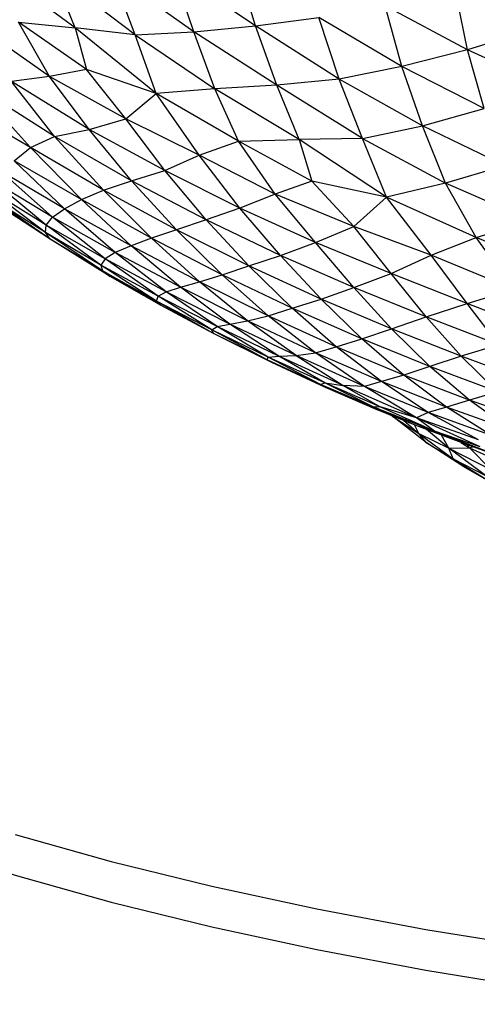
# Paper-space layout '_Dimétrica' of a CAD drawing. Header units: millimetres. Extents: x -212 to 188, y -228 to 468.
# Tile 2 of 24: x -76 to -55, y -226 to -180. Entities that reach past the tile are written whole.
import ezdxf

# ---------------------------------------------------------------- set-up
doc = ezdxf.new("R2010")
doc.units = ezdxf.units.MM

psp = doc.layouts.new('_Dimétrica')

# ---------------------------------------------------------------- linework, layer by layer
at = {"color": 7, "linetype": 'Continuous', "lineweight": 25}
for p, q in [((-73.29, -180.387), (-76.936, -177.66)), ((-64.936, -180.301), (-65.814, -177.391)), ((-70.509, -180.708), (-74.305, -177.836)), ((-73.29, -180.387), (-74.305, -177.836)), ((-67.784, -180.567), (-71.564, -177.91)), ((-70.509, -180.708), (-71.564, -177.91)), ((-64.936, -180.301), (-68.758, -177.733)), ((-67.784, -180.567), (-68.758, -177.733)), ((-55.115, -181.402), (-55.665, -178.666)), ((-55.115, -181.402), (-58.933, -179.376)), ((-58.154, -182.18), (-58.933, -179.376)), ((-64.936, -180.301), (-62.001, -179.904)), ((-58.154, -182.18), (-62.001, -179.904)), ((-61.051, -182.759), (-62.001, -179.904)), ((-74.469, -182.636), (-77.887, -180.239)), ((-75.908, -180.118), (-73.29, -180.387)), ((-72.767, -182.321), (-75.908, -180.118)), ((-74.469, -182.636), (-75.908, -180.118)), ((-70.509, -180.708), (-73.29, -180.387)), ((-69.53, -183.429), (-73.29, -180.387)), ((-73.29, -180.387), (-72.767, -182.321)), ((-67.784, -180.567), (-64.936, -180.301)), ((-61.051, -182.759), (-64.936, -180.301)), ((-63.946, -183.047), (-64.936, -180.301)), ((-51.906, -180.429), (-55.115, -181.402)), ((-70.509, -180.708), (-67.784, -180.567)), ((-70.509, -180.708), (-66.812, -183.217)), ((-69.53, -183.429), (-70.509, -180.708)), ((-63.946, -183.047), (-67.784, -180.567)), ((-66.812, -183.217), (-67.784, -180.567)), ((-55.115, -181.402), (-58.154, -182.18)), ((-51.336, -183.148), (-55.115, -181.402)), ((-54.345, -184.121), (-55.115, -181.402)), ((-58.154, -182.18), (-61.051, -182.759)), ((-54.345, -184.121), (-58.154, -182.18)), ((-57.205, -184.926), (-58.154, -182.18)), ((-74.469, -182.636), (-76.228, -182.879)), ((-72.767, -182.321), (-74.469, -182.636)), ((-70.935, -184.601), (-74.469, -182.636)), ((-72.636, -185.091), (-74.469, -182.636)), ((-69.53, -183.429), (-72.767, -182.321)), ((-70.935, -184.601), (-72.767, -182.321)), ((-74.236, -185.423), (-77.962, -183.05)), ((-75.347, -185.919), (-77.962, -183.05)), ((-72.636, -185.091), (-76.228, -182.879)), ((-74.236, -185.423), (-76.228, -182.879)), ((-63.946, -183.047), (-66.812, -183.217)), ((-61.051, -182.759), (-63.946, -183.047)), ((-59.972, -185.512), (-63.946, -183.047)), ((-62.909, -185.55), (-63.946, -183.047)), ((-57.205, -184.926), (-61.051, -182.759)), ((-59.972, -185.512), (-61.051, -182.759)), ((-70.935, -184.601), (-69.53, -183.429)), ((-66.812, -183.217), (-69.53, -183.429)), ((-65.726, -185.628), (-69.53, -183.429)), ((-67.542, -186.277), (-69.53, -183.429)), ((-62.909, -185.55), (-66.812, -183.217)), ((-65.726, -185.628), (-66.812, -183.217)), ((-75.347, -185.919), (-78.425, -184.15)), ((-57.205, -184.926), (-54.345, -184.121)), ((-72.636, -185.091), (-70.935, -184.601)), ((-67.542, -186.277), (-70.935, -184.601)), ((-69.139, -186.985), (-70.935, -184.601)), ((-59.972, -185.512), (-57.205, -184.926)), ((-53.389, -186.767), (-57.205, -184.926)), ((-56.134, -187.577), (-57.205, -184.926)), ((-75.347, -185.919), (-74.236, -185.423)), ((-74.236, -185.423), (-72.636, -185.091)), ((-70.674, -187.47), (-74.236, -185.423)), ((-71.975, -187.894), (-74.236, -185.423)), ((-69.139, -186.985), (-72.636, -185.091)), ((-70.674, -187.47), (-72.636, -185.091)), ((-76.113, -186.539), (-75.347, -185.919)), ((-71.975, -187.894), (-75.347, -185.919)), ((-72.99, -188.337), (-75.347, -185.919)), ((-67.542, -186.277), (-65.726, -185.628)), ((-65.726, -185.628), (-62.909, -185.55)), ((-62.328, -187.478), (-65.726, -185.628)), ((-64.029, -188.088), (-65.726, -185.628)), ((-59.972, -185.512), (-62.909, -185.55)), ((-58.866, -188.229), (-62.909, -185.55)), ((-62.909, -185.55), (-62.328, -187.478)), ((-59.972, -185.512), (-56.134, -187.577)), ((-58.866, -188.229), (-59.972, -185.512)), ((-69.139, -186.985), (-67.542, -186.277)), ((-64.029, -188.088), (-67.542, -186.277)), ((-65.663, -188.727), (-67.542, -186.277)), ((-72.99, -188.337), (-76.113, -186.539)), ((-73.774, -188.765), (-76.113, -186.539)), ((-53.389, -186.767), (-56.134, -187.577)), ((-73.774, -188.765), (-76.73, -187.023)), ((-74.328, -189.151), (-76.73, -187.023)), ((-70.674, -187.47), (-69.139, -186.985)), ((-65.663, -188.727), (-69.139, -186.985)), ((-67.224, -189.273), (-69.139, -186.985)), ((-74.328, -189.151), (-77.112, -187.479)), ((-74.625, -189.517), (-77.112, -187.479)), ((-71.975, -187.894), (-70.674, -187.47)), ((-67.224, -189.273), (-70.674, -187.47)), ((-68.588, -189.735), (-70.674, -187.47)), ((-62.328, -187.478), (-64.029, -188.088)), ((-58.866, -188.229), (-62.328, -187.478)), ((-60.375, -189.587), (-62.328, -187.478)), ((-56.134, -187.577), (-58.866, -188.229)), ((-52.196, -189.303), (-56.134, -187.577)), ((-54.708, -190.092), (-56.134, -187.577)), ((-74.625, -189.517), (-77.254, -187.9)), ((-74.666, -189.856), (-77.254, -187.9)), ((-72.99, -188.337), (-71.975, -187.894)), ((-68.588, -189.735), (-71.975, -187.894)), ((-69.748, -190.129), (-71.975, -187.894)), ((-64.029, -188.088), (-65.663, -188.727)), ((-60.375, -189.587), (-64.029, -188.088)), ((-62.152, -190.327), (-64.029, -188.088)), ((-74.666, -189.856), (-77.155, -188.284)), ((-74.446, -190.173), (-77.155, -188.284)), ((-74.446, -190.173), (-76.827, -188.619)), ((-73.774, -188.765), (-72.99, -188.337)), ((-69.748, -190.129), (-72.99, -188.337)), ((-70.69, -190.478), (-72.99, -188.337)), ((-60.375, -189.587), (-58.866, -188.229)), ((-54.708, -190.092), (-58.866, -188.229)), ((-56.796, -190.914), (-58.866, -188.229)), ((-74.328, -189.151), (-73.774, -188.765)), ((-70.69, -190.478), (-73.774, -188.765)), ((-71.425, -190.787), (-73.774, -188.765)), ((-65.663, -188.727), (-67.224, -189.273)), ((-62.152, -190.327), (-65.663, -188.727)), ((-63.772, -190.927), (-65.663, -188.727)), ((-74.666, -189.856), (-74.625, -189.517)), ((-74.625, -189.517), (-74.328, -189.151)), ((-71.9, -191.079), (-74.625, -189.517)), ((-72.095, -191.365), (-74.625, -189.517)), ((-71.425, -190.787), (-74.328, -189.151)), ((-71.9, -191.079), (-74.328, -189.151)), ((-67.224, -189.273), (-68.588, -189.735)), ((-63.772, -190.927), (-67.224, -189.273)), ((-65.243, -191.405), (-67.224, -189.273)), ((-54.708, -190.092), (-52.196, -189.303)), ((-72.095, -191.365), (-74.666, -189.856)), ((-72.018, -191.633), (-74.666, -189.856)), ((-74.446, -190.173), (-74.666, -189.856)), ((-68.588, -189.735), (-69.748, -190.129)), ((-65.243, -191.405), (-68.588, -189.735)), ((-66.476, -191.816), (-68.588, -189.735)), ((-62.152, -190.327), (-60.375, -189.587)), ((-56.796, -190.914), (-60.375, -189.587)), ((-58.652, -191.757), (-60.375, -189.587)), ((-72.018, -191.633), (-74.446, -190.173)), ((-71.662, -191.892), (-74.446, -190.173)), ((-70.69, -190.478), (-71.425, -190.787)), ((-69.748, -190.129), (-70.69, -190.478)), ((-67.532, -192.14), (-70.69, -190.478)), ((-68.403, -192.393), (-70.69, -190.478)), ((-66.476, -191.816), (-69.748, -190.129)), ((-67.532, -192.14), (-69.748, -190.129)), ((-63.772, -190.927), (-62.152, -190.327)), ((-58.652, -191.757), (-62.152, -190.327)), ((-60.386, -192.405), (-62.152, -190.327)), ((-56.796, -190.914), (-54.708, -190.092)), ((-50.726, -191.739), (-54.708, -190.092)), ((-52.991, -192.482), (-54.708, -190.092)), ((-71.425, -190.787), (-71.9, -191.079)), ((-68.403, -192.393), (-71.425, -190.787)), ((-69.067, -192.603), (-71.425, -190.787)), ((-65.243, -191.405), (-63.772, -190.927)), ((-60.386, -192.405), (-63.772, -190.927)), ((-61.899, -192.944), (-63.772, -190.927)), ((-58.652, -191.757), (-56.796, -190.914)), ((-52.991, -192.482), (-56.796, -190.914)), ((-55.123, -193.14), (-56.796, -190.914)), ((-71.9, -191.079), (-72.095, -191.365)), ((-69.448, -192.812), (-72.095, -191.365)), ((-69.516, -193.031), (-72.095, -191.365)), ((-72.095, -191.365), (-72.018, -191.633)), ((-69.067, -192.603), (-71.9, -191.079)), ((-69.448, -192.812), (-71.9, -191.079)), ((-69.516, -193.031), (-72.018, -191.633)), ((-69.301, -193.244), (-72.018, -191.633)), ((-72.018, -191.633), (-71.662, -191.892)), ((-67.532, -192.14), (-66.476, -191.816)), ((-66.476, -191.816), (-65.243, -191.405)), ((-63.235, -193.362), (-66.476, -191.816)), ((-64.341, -193.711), (-66.476, -191.816)), ((-61.899, -192.944), (-65.243, -191.405)), ((-63.235, -193.362), (-65.243, -191.405)), ((-60.386, -192.405), (-58.652, -191.757)), ((-55.123, -193.14), (-58.652, -191.757)), ((-57.022, -193.762), (-58.652, -191.757)), ((-69.301, -193.244), (-71.662, -191.892)), ((-68.403, -192.393), (-67.532, -192.14)), ((-64.341, -193.711), (-67.532, -192.14)), ((-65.301, -193.948), (-67.532, -192.14)), ((-69.448, -192.812), (-69.067, -192.603)), ((-69.067, -192.603), (-68.403, -192.393)), ((-66.114, -194.096), (-69.067, -192.603)), ((-66.705, -194.215), (-69.067, -192.603)), ((-65.301, -193.948), (-68.403, -192.393)), ((-66.114, -194.096), (-68.403, -192.393)), ((-61.899, -192.944), (-60.386, -192.405)), ((-57.022, -193.762), (-60.386, -192.405)), ((-58.636, -194.316), (-60.386, -192.405)), ((-55.123, -193.14), (-52.991, -192.482)), ((-69.516, -193.031), (-69.448, -192.812)), ((-66.955, -194.362), (-69.516, -193.031)), ((-66.874, -194.534), (-69.516, -193.031)), ((-69.301, -193.244), (-69.516, -193.031)), ((-66.705, -194.215), (-69.448, -192.812)), ((-66.955, -194.362), (-69.448, -192.812)), ((-63.235, -193.362), (-61.899, -192.944)), ((-58.636, -194.316), (-61.899, -192.944)), ((-60.003, -194.788), (-61.899, -192.944)), ((-57.022, -193.762), (-55.123, -193.14)), ((-51.502, -194.557), (-55.123, -193.14)), ((-53.657, -195.061), (-55.123, -193.14)), ((-66.874, -194.534), (-69.301, -193.244)), ((-64.341, -193.711), (-63.235, -193.362)), ((-60.003, -194.788), (-63.235, -193.362)), ((-61.19, -195.147), (-63.235, -193.362)), ((-66.705, -194.215), (-66.114, -194.096)), ((-66.114, -194.096), (-65.301, -193.948)), ((-63.055, -195.555), (-66.114, -194.096)), ((-63.855, -195.581), (-66.114, -194.096)), ((-65.301, -193.948), (-64.341, -193.711)), ((-62.151, -195.431), (-65.301, -193.948)), ((-63.055, -195.555), (-65.301, -193.948)), ((-61.19, -195.147), (-64.341, -193.711)), ((-62.151, -195.431), (-64.341, -193.711)), ((-58.636, -194.316), (-57.022, -193.762)), ((-53.657, -195.061), (-57.022, -193.762)), ((-55.402, -195.583), (-57.022, -193.762)), ((-66.955, -194.362), (-66.705, -194.215)), ((-64.348, -195.629), (-66.955, -194.362)), ((-64.396, -195.757), (-66.955, -194.362)), ((-66.874, -194.534), (-66.955, -194.362)), ((-64.396, -195.757), (-66.874, -194.534)), ((-64.17, -195.88), (-66.874, -194.534)), ((-63.855, -195.581), (-66.705, -194.215)), ((-64.348, -195.629), (-66.705, -194.215)), ((-60.003, -194.788), (-58.636, -194.316)), ((-55.402, -195.583), (-58.636, -194.316)), ((-56.853, -196.058), (-58.636, -194.316)), ((-61.19, -195.147), (-60.003, -194.788)), ((-56.853, -196.058), (-60.003, -194.788)), ((-58.067, -196.458), (-60.003, -194.788)), ((-63.055, -195.555), (-62.151, -195.431)), ((-62.151, -195.431), (-61.19, -195.147)), ((-59.095, -196.76), (-62.151, -195.431)), ((-59.888, -196.994), (-62.151, -195.431)), ((-58.067, -196.458), (-61.19, -195.147)), ((-59.095, -196.76), (-61.19, -195.147)), ((-53.657, -195.061), (-55.402, -195.583)), ((-64.396, -195.757), (-64.348, -195.629)), ((-61.92, -196.893), (-64.396, -195.757)), ((-61.695, -197.03), (-64.396, -195.757)), ((-64.17, -195.88), (-64.396, -195.757)), ((-64.348, -195.629), (-63.855, -195.581)), ((-61.724, -196.821), (-64.348, -195.629)), ((-61.92, -196.893), (-64.348, -195.629)), ((-61.695, -197.03), (-64.17, -195.88)), ((-63.855, -195.581), (-63.055, -195.555)), ((-60.865, -196.937), (-63.855, -195.581)), ((-61.724, -196.821), (-63.855, -195.581)), ((-59.888, -196.994), (-63.055, -195.555)), ((-63.055, -195.555), (-60.865, -196.937)), ((-55.402, -195.583), (-56.853, -196.058)), ((-52.18, -196.783), (-55.402, -195.583)), ((-53.725, -197.228), (-55.402, -195.583)), ((-56.853, -196.058), (-58.067, -196.458)), ((-53.725, -197.228), (-56.853, -196.058)), ((-55.017, -197.62), (-56.853, -196.058)), ((-61.92, -196.893), (-61.724, -196.821)), ((-61.724, -196.821), (-60.865, -196.937)), ((-59.153, -197.924), (-61.724, -196.821)), ((-59.45, -197.948), (-61.724, -196.821)), ((-59.095, -196.76), (-59.888, -196.994)), ((-58.067, -196.458), (-59.095, -196.76)), ((-56.08, -197.946), (-59.095, -196.76)), ((-56.935, -198.199), (-59.095, -196.76)), ((-55.017, -197.62), (-58.067, -196.458)), ((-56.08, -197.946), (-58.067, -196.458)), ((-59.45, -197.948), (-61.92, -196.893)), ((-59.403, -198.02), (-61.92, -196.893)), ((-61.695, -197.03), (-61.92, -196.893)), ((-59.403, -198.02), (-61.695, -197.03)), ((-59.888, -196.994), (-60.865, -196.937)), ((-57.474, -198.435), (-60.865, -196.937)), ((-60.865, -196.937), (-59.153, -197.924)), ((-56.935, -198.199), (-59.888, -196.994)), ((-57.474, -198.435), (-59.888, -196.994)), ((-53.725, -197.228), (-55.017, -197.62)), ((-55.017, -197.62), (-56.08, -197.946)), ((-51.968, -198.689), (-55.017, -197.62)), ((-53.104, -199.001), (-55.017, -197.62)), ((-59.153, -197.924), (-59.45, -197.948)), ((-56.636, -199.06), (-59.45, -197.948)), ((-57.457, -198.806), (-59.45, -197.948)), ((-59.45, -197.948), (-59.403, -198.02)), ((-57.457, -198.806), (-59.403, -198.02)), ((-57.474, -198.435), (-59.153, -197.924)), ((-56.636, -199.06), (-59.153, -197.924)), ((-56.935, -198.199), (-57.474, -198.435)), ((-56.08, -197.946), (-56.935, -198.199)), ((-54.006, -199.251), (-56.935, -198.199)), ((-54.611, -199.459), (-56.935, -198.199)), ((-53.104, -199.001), (-56.08, -197.946)), ((-54.006, -199.251), (-56.08, -197.946)), ((-58.616, -198.338), (-58.572, -198.378)), ((-58.572, -198.378), (-58.608, -198.341)), ((-58.572, -198.378), (-58.577, -198.354)), ((-58.572, -198.378), (-57.361, -199.169)), ((-57.029, -199.583), (-58.572, -198.378)), ((-58.082, -198.553), (-57.361, -199.169)), ((-54.611, -199.459), (-57.474, -198.435)), ((-54.53, -199.777), (-57.474, -198.435)), ((-56.636, -199.06), (-57.474, -198.435)), ((-57.361, -199.169), (-57.566, -198.762)), ((-56.636, -199.06), (-57.457, -198.806)), ((-55.153, -199.68), (-57.457, -198.806)), ((-55.979, -199.844), (-57.018, -198.972)), ((-54.53, -199.777), (-56.636, -199.06)), ((-53.692, -200.2), (-56.636, -199.06)), ((-55.153, -199.68), (-56.636, -199.06)), ((-57.361, -199.169), (-55.979, -199.844)), ((-57.361, -199.169), (-55.784, -200.341)), ((-57.029, -199.583), (-57.361, -199.169)), ((-57.029, -199.583), (-55.784, -200.341)), ((-55.334, -200.672), (-57.029, -199.583)), ((-55.979, -199.844), (-56.325, -199.235)), ((-55.426, -199.576), (-55.015, -199.822)), ((-55.979, -199.844), (-55.015, -199.822)), ((-55.979, -199.844), (-54.011, -200.852)), ((-54.276, -201.107), (-55.979, -199.844)), ((-55.784, -200.341), (-55.979, -199.844)), ((-53.692, -200.2), (-55.153, -199.68)), ((-55.015, -199.822), (-55.099, -199.699)), ((-55.015, -199.822), (-54.876, -199.779)), ((-55.015, -199.822), (-53.249, -200.638)), ((-54.011, -200.852), (-55.015, -199.822)), ((-55.784, -200.341), (-54.276, -201.107)), ((-55.784, -200.341), (-54.007, -201.427)), ((-55.334, -200.672), (-55.784, -200.341)), ((-55.334, -200.672), (-54.007, -201.427))]:
    psp.add_line(p, q, dxfattribs=at)
at = {"color": 7, "linetype": 'Continuous', "lineweight": 25, "flags": 128}
for points in [[(-107.896, -195.961), (-107.775, -197.556), (-107.307, -199.481), (-106.487, -201.393), (-105.32, -203.285), (-103.808, -205.15), (-101.959, -206.98), (-99.778, -208.769), (-97.274, -210.511), (-94.456, -212.199), (-91.334, -213.826), (-87.921, -215.387), (-84.229, -216.875), (-80.271, -218.286), (-76.063, -219.613), (-71.619, -220.853), (-66.957, -222), (-62.094, -223.05), (-57.049, -224), (-51.838, -224.845), (-46.483, -225.582)], [(-76.063, -217.728), (-71.619, -218.967), (-66.957, -220.114), (-62.094, -221.165), (-57.049, -222.114), (-51.838, -222.959), (-46.483, -223.697)]]:
    psp.add_lwpolyline(points, dxfattribs=at)

doc.saveas('drawing.dxf')
